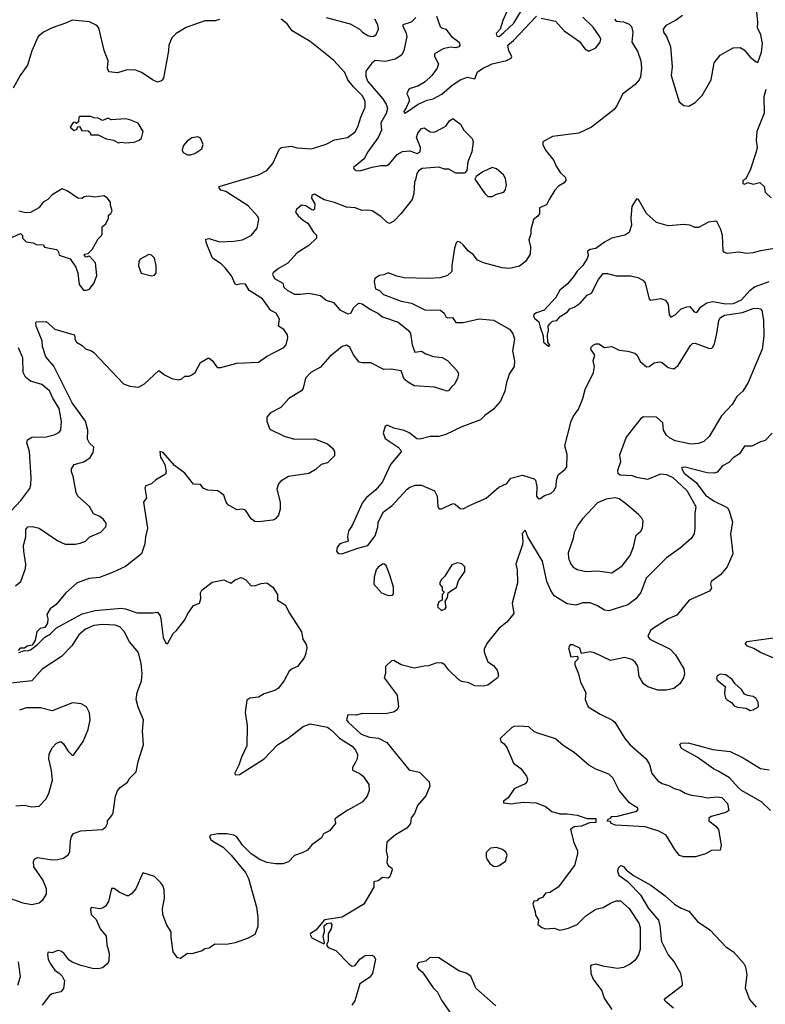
# Model space of a CAD drawing. Extents: x 1468344 to 1613994, y 525695 to 643861.
# Tile 139 of 256: x 1539421 to 1544589, y 548031 to 554861. Entities that reach past the tile are written whole.
import ezdxf

# ---------------------------------------------------------------- set-up
doc = ezdxf.new("R2010")
doc.units = 0

msp = doc.modelspace()

# ---------------------------------------------------------------- linework, layer by layer
at = {"layer": '0CON10XD'}
for points in [[(1544015, 554890.8), (1543965.4, 554854.6), (1543898.8, 554821.2), (1543881.9, 554795), (1543884.3, 554775), (1543903.6, 554745), (1543930.6, 554675), (1543942.5, 554535), (1543935.7, 554475), (1543991.3, 554291.3), (1544025, 554266.2), (1544059.3, 554260.7), (1544103, 554287), (1544152, 554335), (1544212.5, 554445), (1544235, 554562), (1544275.5, 554614.5), (1544365, 554666.4), (1544415, 554667.8), (1544442.8, 554652.8), (1544485, 554601.4), (1544525, 554568.8), (1544537.5, 554565), (1544562.9, 554635), (1544569.6, 554695), (1544558.7, 554755), (1544535.4, 554805.4), (1544538, 554845), (1544514.8, 555085.2)], [(1542832.2, 554997.8), (1542770.5, 554855), (1542751.2, 554795), (1542723.8, 554765), (1542727, 554747), (1542744.2, 554744.2), (1542776.9, 554773.1), (1542845, 554836.6), (1542919.4, 554960.6)], [(1540806.8, 554863.2), (1540775, 554853.6), (1540705, 554852.1), (1540574.1, 554805.9), (1540506, 554765), (1540475.5, 554734.5), (1540454.2, 554685), (1540452.5, 554645), (1540416.7, 554455), (1540403.2, 554436.8), (1540375, 554428.6), (1540345, 554441.5), (1540264.6, 554494.6), (1540225, 554510.6), (1540165, 554513.5), (1540097.8, 554492.2), (1540038.9, 554498.9), (1540028.8, 554525), (1540034.3, 554575), (1540006.6, 554646.6), (1539968.8, 554805), (1539955, 554820), (1539905, 554846.9), (1539785, 554858.8), (1539745, 554838.8), (1539645, 554804), (1539585, 554774.2), (1539550, 554745), (1539504.2, 554645), (1539474.4, 554545.6), (1539425, 554473.3), (1539375, 554386.7)], [(1539392.5, 550935), (1539428.8, 550965), (1539461.9, 551055), (1539464.4, 551085), (1539448.9, 551175), (1539448.1, 551215), (1539463.1, 551275), (1539462.5, 551325), (1539477.3, 551342.7), (1539506.8, 551346.8), (1539556.7, 551335), (1539685.6, 551245.6), (1539735, 551222), (1539805, 551222), (1539840.7, 551230.7), (1539877.5, 551245), (1539907.5, 551275), (1539982.5, 551307.5), (1540017.3, 551342.7), (1540021.2, 551355), (1540019.5, 551369.5), (1540002, 551395), (1539975.3, 551415.3), (1539933.1, 551433.1), (1539904.7, 551484.7), (1539823.6, 551555), (1539811.9, 551581.9), (1539792.3, 551695), (1539780.5, 551725), (1539780.8, 551745), (1539797.5, 551775), (1539865, 551793.8), (1539908.8, 551825), (1539930.5, 551859.5), (1539933.8, 551895), (1539905, 551923.8), (1539891.1, 551951.1), (1539893.4, 552015), (1539876.2, 552076.2), (1539784.5, 552204.5), (1539658.7, 552458.7), (1539602.2, 552522.2), (1539580, 552595), (1539575.9, 552634.1), (1539534.3, 552735), (1539532.3, 552757.7), (1539535, 552766), (1539605, 552766.7), (1539663.6, 552713.6), (1539797.5, 552675), (1539803.3, 552665), (1539802.5, 552645), (1539814, 552625), (1539855, 552600.6), (1539878, 552578), (1539917.5, 552565), (1539935, 552552.5), (1540140, 552335), (1540185, 552320), (1540245, 552312.5), (1540285, 552336.2), (1540385, 552428.8), (1540425, 552398.8), (1540475, 552373.3), (1540525, 552363.8), (1540545, 552370), (1540565, 552387.5), (1540595, 552388.8), (1540615, 552398.8), (1540636.2, 552415), (1540675, 552483.3), (1540725, 552512.5), (1540735, 552513.3), (1540755, 552496.2), (1540785, 552456.2), (1540795, 552449.2), (1540815, 552448.1), (1540925, 552479.2), (1541075, 552485.7), (1541131.2, 552525), (1541251.7, 552588.3), (1541268, 552605), (1541278.8, 552655), (1541276.7, 552675), (1541252.3, 552712.3), (1541214, 552735), (1541220.8, 552785), (1541199.2, 552825), (1541161.4, 552845), (1541105, 552924), (1541012.4, 552982.4), (1540985.5, 553025.5), (1540955, 553030), (1540925, 553022.5), (1540915, 553027.5), (1540889.1, 553085), (1540845, 553139.5), (1540817.3, 553167.3), (1540758, 553208), (1540712.7, 553315), (1540711.3, 553338.7), (1540735, 553343.3), (1540805, 553321.2), (1540905.4, 553324.6), (1540966.3, 553333.7), (1541024.2, 553365), (1541068, 553415), (1541079.4, 553475), (1541071.4, 553495), (1541005, 553570.4), (1540848.8, 553668.8), (1540815, 553678.9), (1540802.5, 553695), (1540804, 553705), (1541075, 553785.7), (1541134.4, 553815.6), (1541175.7, 553864.3), (1541222.5, 553965), (1541235, 553975.6), (1541303.4, 553983.4), (1541345, 553972), (1541442.5, 553965), (1541545, 553997.8), (1541602.5, 554027.5), (1541693.8, 554045), (1541745, 554084.2), (1541765, 554118.8), (1541784.6, 554185.4), (1541816.2, 554255), (1541815.5, 554295), (1541795, 554334.2), (1541733.5, 554395), (1541695.5, 554445), (1541674.4, 554495), (1541595, 554580.5), (1541435, 554708.8), (1541308.6, 554785), (1541275, 554832.5), (1541233.3, 554865)], [(1542165.7, 554875.7), (1542135.3, 554844.7), (1542076.9, 554825), (1542075.5, 554815), (1542097.3, 554775), (1542104.5, 554745), (1542084.5, 554645.5), (1542067.5, 554615), (1542023.1, 554586.9), (1541955, 554570.3), (1541885, 554577.9), (1541860.6, 554559.4), (1541819.5, 554505), (1541819.3, 554469.3), (1541832.7, 554435), (1541935.3, 554315), (1541961.2, 554275), (1541970.4, 554245), (1541960.6, 554209.4), (1541923.3, 554145), (1541928.7, 554095), (1541906.1, 554045), (1541834.7, 553945), (1541808.2, 553895), (1541735.7, 553835), (1541738.6, 553825), (1541754, 553815), (1541778, 553812), (1541865, 553838.9), (1541925, 553850.8), (1541965, 553850), (1541985, 553861.2), (1542038, 553925), (1542075, 553946.9), (1542125, 553950.6), (1542175, 553934), (1542196.4, 553943.6), (1542200, 553975), (1542171.9, 554045), (1542180.6, 554075), (1542205, 554105.7), (1542225, 554110.8), (1542265, 554084), (1542295, 554081.4), (1542375, 554123.3), (1542400.5, 554159.5), (1542423.6, 554176.4), (1542475.9, 554135.9), (1542499.2, 554095), (1542557.8, 554037.8), (1542564.2, 554015), (1542555.7, 553945), (1542526.1, 553876.1), (1542520, 553815), (1542505, 553797.5), (1542445, 553796.7), (1542395, 553823.8), (1542365, 553824), (1542325, 553838.8), (1542210.7, 553829.3), (1542185, 553812.5), (1542173.3, 553795), (1542165, 553750), (1542156.7, 553735), (1542152.5, 553655), (1542142, 553615), (1542063.8, 553515), (1542015, 553463.3), (1541985, 553446.7), (1541966.1, 553456.1), (1541925, 553496.7), (1541865, 553534.2), (1541835, 553540.8), (1541795, 553537.5), (1541746.8, 553556.8), (1541685, 553561.4), (1541603.1, 553593.1), (1541530.6, 553610.6), (1541465, 553651.2), (1541446.7, 553645), (1541442.7, 553622.7), (1541466.4, 553585), (1541464.2, 553545.8), (1541455, 553540), (1541445, 553542.9), (1541405, 553569.2), (1541375, 553574), (1541340, 553545), (1541333.3, 553525), (1541350.3, 553500.3), (1541387.3, 553467.3), (1541419.1, 553449.1), (1541456.9, 553386.9), (1541477, 553367), (1541478, 553345), (1541424, 553295), (1541344.4, 553245), (1541278.6, 553171.4), (1541214.5, 553135.5), (1541177.5, 553105), (1541173.8, 553095), (1541186.1, 553066.1), (1541244.3, 553034.3), (1541252.7, 553005), (1541274.9, 552984.9), (1541325, 552957.8), (1541363.8, 552956.2), (1541425.3, 552965.3), (1541505, 552948.1), (1541544.5, 552914.5), (1541595, 552899.4), (1541639.5, 552849.5), (1541695, 552821.4), (1541715, 552826), (1541737.5, 552865), (1541765, 552890), (1541775, 552894.2), (1541795, 552889.4), (1541851.4, 552851.4), (1541904, 552825), (1541935, 552800), (1542045, 552762.5), (1542115.4, 552705.4), (1542129.2, 552685), (1542140.6, 552605), (1542160, 552555), (1542205, 552562.9), (1542235, 552544), (1542290, 552525), (1542348.8, 552518.8), (1542385, 552496.2), (1542453.8, 552425), (1542461.2, 552405), (1542456.2, 552375), (1542436.2, 552335), (1542413.3, 552315), (1542393.6, 552286.4), (1542383.9, 552283.9), (1542295, 552312), (1542155, 552322), (1542116.7, 552345), (1542085, 552366.7), (1542065, 552426), (1541995, 552438), (1541945, 552434), (1541855, 552480.8), (1541795, 552480), (1541775, 552486.2), (1541735, 552536.2), (1541708.9, 552588.9), (1541685, 552604), (1541655, 552594), (1541570, 552525), (1541505, 552450.8), (1541438.8, 552415), (1541402, 552375), (1541386, 552305), (1541375, 552286.2), (1541287, 552233), (1541229.8, 552170.2), (1541160, 552135), (1541135, 552103.3), (1541133.5, 552075), (1541155, 552021.9), (1541255, 551971.2), (1541325, 551951.2), (1541465, 551953.8), (1541555, 551920), (1541589.5, 551889.5), (1541603.3, 551865), (1541602.5, 551835), (1541553.6, 551786.4), (1541510, 551775), (1541475.8, 551744.2), (1541425, 551713.3), (1541285, 551692), (1541230.5, 551659.5), (1541215, 551642.5), (1541204.2, 551605), (1541225.5, 551515.5), (1541225.6, 551465.6), (1541214.3, 551425), (1541195, 551400), (1541175, 551390), (1541075, 551377.5), (1541051.4, 551381.4), (1541025, 551400), (1540985, 551460), (1540965, 551466), (1540925, 551462), (1540866.7, 551495), (1540852, 551515), (1540835, 551562.5), (1540795, 551593.8), (1540725, 551596.7), (1540692, 551612), (1540675, 551636), (1540625, 551640), (1540565, 551716.7), (1540495, 551769.2), (1540415, 551860), (1540393.3, 551866.7), (1540398, 551825), (1540405, 551813.3), (1540426.9, 551775), (1540436.2, 551725), (1540430.7, 551709.3), (1540365, 551670), (1540335, 551642.5), (1540295, 551627.5), (1540287.5, 551615), (1540298.8, 551545), (1540280, 551515), (1540306.7, 551335), (1540292.5, 551275), (1540289.1, 551225), (1540264.3, 551155), (1540155, 551068.8), (1540064.5, 551025.5), (1539975, 550992.9), (1539902.5, 550985), (1539820, 550955), (1539741.2, 550885), (1539673.8, 550805), (1539631.2, 550775), (1539608.8, 550735), (1539616, 550705), (1539613.8, 550675), (1539596.2, 550645), (1539561.9, 550638.1), (1539540, 550615), (1539527.3, 550557.3)], [(1541545, 554876.2), (1541711.6, 554831.6), (1541776.1, 554796.1), (1541796.2, 554775), (1541835, 554751.1), (1541855, 554744.4), (1541875, 554746.2), (1541892, 554758), (1541907.5, 554795), (1541902.9, 554825), (1541881.4, 554865)], [(1543543.8, 554865), (1543555, 554851.2), (1543605.8, 554845.8), (1543645, 554829.2), (1543661.9, 554815), (1543671.1, 554775), (1543664.3, 554704.3), (1543703.8, 554643.8), (1543726, 554576), (1543730.8, 554525), (1543723.1, 554465), (1543715.3, 554444.7), (1543687.4, 554412.6), (1543598, 554345), (1543561.9, 554268.1), (1543540.9, 554239.1), (1543384.4, 554115.6), (1543295.4, 554074.6), (1543115, 554051.2), (1543046.7, 554015), (1543046.2, 553995), (1543066, 553955), (1543122, 553885), (1543139.2, 553845), (1543169.2, 553799.2), (1543205, 553766.7), (1543205.8, 553745), (1543195, 553730), (1543155, 553706.2), (1543130.9, 553679.1), (1543090, 553615), (1543073.2, 553576.8), (1543024.4, 553555.6), (1543024, 553515), (1543012.7, 553497.3), (1542982.5, 553475), (1542964.2, 553405), (1542964, 553375), (1542950.8, 553335), (1542960.8, 553285), (1542958, 553235), (1542926.4, 553183.6), (1542885, 553151.4), (1542815, 553136), (1542765, 553140), (1542635, 553174), (1542595, 553193.8), (1542563.2, 553233.2), (1542531.2, 553255), (1542495, 553300), (1542475, 553317.5), (1542455, 553322.5), (1542446.4, 553313.6), (1542433.9, 553276.1), (1542416.1, 553156.1), (1542416, 553115), (1542385, 553086.2), (1542335, 553071.4), (1542255, 553065.6), (1542085, 553070), (1542035, 553081.4), (1541975, 553106.2), (1541945, 553091.2), (1541914.1, 553085.9), (1541883.3, 553065), (1541878.8, 553045), (1541884.1, 553004.1), (1541886.7, 552995), (1541915, 552982.5), (1541942.9, 552955), (1542065, 552909.4), (1542135.6, 552895.6), (1542229.1, 552849.1), (1542336.9, 552846.9), (1542361.9, 552825), (1542377.1, 552797.1), (1542385, 552792), (1542420, 552795), (1542445, 552761.2), (1542495, 552760), (1542605, 552787.2), (1542705, 552776.8), (1542815, 552715.3), (1542838.9, 552685), (1542850.4, 552645), (1542835.5, 552565), (1542850.4, 552495), (1542848.5, 552455), (1542815, 552406), (1542794.5, 552345), (1542783.5, 552285), (1542754.2, 552215), (1542705, 552159.2), (1542643.8, 552115), (1542613.8, 552085), (1542485, 552036.7), (1542375, 551984.4), (1542325, 551970.9), (1542265, 551969.2), (1542195, 551950.5), (1542173.1, 551953.1), (1542125, 551992.5), (1542085, 552010.8), (1542015, 552028.6), (1541975, 552045.8), (1541965, 552047.1), (1541955, 552038.8), (1541939.2, 551995), (1541954.4, 551955), (1542045.3, 551895.3), (1542063.5, 551875), (1542065.3, 551864.7), (1541992.1, 551775), (1541936.5, 551655), (1541889.4, 551600.6), (1541822.9, 551545), (1541795, 551508), (1541722.7, 551347.3), (1541698.8, 551315), (1541692.5, 551275), (1541697.5, 551245), (1541638.8, 551225), (1541620.8, 551199.2), (1541617.5, 551175), (1541627.9, 551157.9), (1541654.5, 551155.5), (1541765, 551196.2), (1541835, 551214.3), (1541885, 551280), (1541902.2, 551342.2), (1541905.9, 551375), (1541943, 551447), (1542000.4, 551489.6), (1542105.7, 551604.3), (1542125, 551618.8), (1542165, 551632), (1542205, 551632.5), (1542295, 551592), (1542314.4, 551555), (1542318, 551485), (1542328.8, 551468.8), (1542345, 551468.6), (1542425, 551504.4), (1542439.8, 551499.8), (1542475, 551470.6), (1542495, 551467.5), (1542537.5, 551492.5), (1542655, 551541.4), (1542742.4, 551617.6), (1542796.5, 551643.5), (1542825, 551681.2), (1542905, 551700.8), (1542985.9, 551675.9), (1542996.1, 551666.1), (1543006.1, 551623.9), (1543002.5, 551555), (1543015, 551540), (1543025, 551537.5), (1543059.3, 551560.7), (1543102.5, 551575), (1543125.6, 551594.4), (1543140, 551625), (1543141.9, 551665), (1543153.9, 551703.9), (1543199.7, 551740.3), (1543212.3, 551757.7), (1543215.6, 551845), (1543200, 551905), (1543244.3, 552075.7), (1543258.8, 552111.2), (1543295, 552160), (1543325, 552232.5), (1543340.8, 552295), (1543397, 552413), (1543406, 552455), (1543396.7, 552495), (1543406.7, 552535), (1543380, 552575), (1543381.2, 552588.8), (1543395, 552602.5), (1543415, 552612.5), (1543435, 552612.5), (1543475, 552586.7), (1543525, 552593.3), (1543575, 552568.8), (1543635, 552561.4), (1543685, 552547.1), (1543701.2, 552535), (1543720.5, 552490.5), (1543765, 552454.2), (1543785, 552456), (1543817.9, 552482.1), (1543857.5, 552487.5), (1543872.9, 552482.9), (1543915, 552447.5), (1543955, 552439.2), (1543985, 552462), (1544069.7, 552600.3), (1544085, 552614), (1544102.7, 552617.3), (1544195, 552582.1), (1544215, 552580), (1544223.8, 552586.2), (1544236.3, 552613.7), (1544252.5, 552685), (1544266.4, 552775), (1544277.8, 552795), (1544305, 552810.7), (1544430, 552830), (1544505, 552857.3), (1544535, 552860), (1544555.6, 552855.6), (1544563.8, 552845), (1544576.3, 552776.3), (1544577.5, 552665), (1544566.4, 552576.4), (1544470.8, 552345), (1544434.2, 552285), (1544392.2, 552247.8), (1544358.5, 552191.5), (1544285, 552112.9), (1544200.6, 551969.4), (1544163.8, 551936.2), (1544125, 551920.6), (1544075, 551917.8), (1543965, 551940.4), (1543925, 551960.5), (1543905, 551978.6), (1543883.5, 552015), (1543878, 552065), (1543835, 552103.3), (1543743.6, 552106.4), (1543725, 552093.8), (1543624.7, 551965.3), (1543578.8, 551841.2), (1543584.3, 551795), (1543564.3, 551735), (1543567.5, 551715), (1543583.7, 551703.7), (1543665, 551698.5), (1543695, 551687.5), (1543775, 551674.3), (1543865, 551711.1), (1543905, 551706), (1543948.8, 551685), (1544045.3, 551595), (1544108.1, 551485), (1544100, 551435), (1544100.8, 551335), (1544096, 551295), (1544075, 551263.3), (1544001.7, 551198.3), (1543905, 551128.8), (1543762.9, 550987.1), (1543725, 550888.8), (1543691.4, 550845), (1543635, 550801.5), (1543505, 550760.8), (1543475, 550764.3), (1543426, 550796), (1543375, 550816.7), (1543325, 550815.6), (1543275, 550800.8), (1543215, 550809.5), (1543125, 550864.3), (1543101.7, 550901.7), (1543074.4, 550965), (1543044, 551105), (1542942.5, 551275), (1542928.3, 551311.7), (1542925, 551320), (1542903.6, 551296.4), (1542908.8, 551245), (1542905, 551220), (1542860, 551085), (1542868.6, 551045), (1542870.8, 550955), (1542834, 550814), (1542847, 550743), (1542797.6, 550682.4), (1542745, 550640), (1542692.7, 550577.3), (1542658.8, 550535), (1542641.2, 550495), (1542641.2, 550475), (1542665, 550407.5), (1542705, 550382.5), (1542729.5, 550349.5), (1542738.8, 550315), (1542732.5, 550295), (1542665, 550244.2), (1542632.3, 550237.7), (1542575, 550240), (1542535, 550260.8), (1542485, 550270), (1542465, 550282.5), (1542395, 550350), (1542367, 550387), (1542345, 550400), (1542305, 550398.8), (1542255, 550378.8), (1542225, 550378), (1542155, 550362.5), (1542065, 550387.1), (1542015, 550416.7), (1541997, 550413), (1541956.7, 550375), (1541956.2, 550325), (1541947.5, 550295), (1542038, 550175), (1542046.7, 550095), (1542037.5, 550075), (1542011.7, 550058.3), (1541955, 550046), (1541795, 550049.2), (1541753.6, 550036.4), (1541695, 550040), (1541686.9, 550005), (1541697.3, 549987.3), (1541788, 549905), (1541845, 549884.4), (1541907.2, 549877.2), (1541965, 549848), (1542115, 549663.3), (1542125.9, 549655.9), (1542191.2, 549641.2), (1542260, 549575), (1542263.3, 549545), (1542235, 549477.5), (1542178.8, 549411.2), (1542158, 549355), (1542134, 549325), (1542128.8, 549285)], [(1542309.5, 554885), (1542335, 554814), (1542344.6, 554804.6), (1542374.5, 554794.5), (1542414.4, 554744.4), (1542466.2, 554705), (1542472.5, 554685), (1542465, 554673.3), (1542445, 554666.7), (1542405, 554670), (1542355, 554658.6), (1542295.8, 554625), (1542296.9, 554605), (1542323.1, 554555), (1542315.5, 554525), (1542278.5, 554475), (1542230.5, 554429.5), (1542180.9, 554399.1), (1542127, 554383), (1542115.7, 554374.3), (1542103.6, 554346.4), (1542118.5, 554318.5), (1542121.1, 554295), (1542099.6, 554250.4), (1542084, 554225), (1542086, 554216), (1542095, 554214.3), (1542183.8, 554276.2), (1542245, 554303.3), (1542287.9, 554312.1), (1542346.1, 554343.9), (1542415.5, 554405), (1542475, 554442.9), (1542525, 554463.3), (1542575, 554451.2), (1542595, 554500.4), (1542632.5, 554525), (1542695.3, 554555.3), (1542795, 554578.2), (1542827.1, 554595), (1542831.8, 554605), (1542811.2, 554645), (1542804.7, 554685), (1542843.3, 554716.7), (1543003.3, 554885)], [(1543035, 554870.8), (1543135, 554851.8), (1543194.3, 554784.3), (1543300.2, 554710.2), (1543339.1, 554659.1), (1543365, 554643.8), (1543414, 554665), (1543443.1, 554705), (1543448.1, 554725), (1543442.1, 554742.1), (1543395, 554810), (1543325, 554878.8)], [(1544592, 554378), (1544578.6, 554325), (1544582.1, 554212.1), (1544530.6, 554085), (1544525.6, 554025), (1544532.9, 553975), (1544524.5, 553945.5), (1544486.6, 553823.4), (1544453.8, 553756.2), (1544433.8, 553745), (1544433.8, 553725), (1544445, 553720), (1544467.5, 553732.5), (1544505, 553719.2), (1544551.7, 553731.7), (1544580, 553705), (1544587.5, 553665), (1544630, 553625)], [(1540155, 554007.5), (1540215, 554012.5), (1540250, 554025), (1540265, 554040), (1540277.5, 554085), (1540243, 554143), (1540185, 554166.7), (1540155, 554172.5), (1540055, 554167.5), (1540035, 554177.5), (1539995, 554162.5), (1539965, 554177.5), (1539935, 554180), (1539915, 554190), (1539835, 554190), (1539830, 554185), (1539828.3, 554151.7), (1539815, 554140), (1539805, 554150), (1539791.7, 554148.3), (1539770, 554115), (1539797.5, 554092.5), (1539818.3, 554101.7), (1539821.7, 554118.3), (1539835, 554120), (1539851.7, 554091.7), (1539895, 554090), (1539908.3, 554078.3), (1539913, 554063), (1539965, 554062.5), (1540020, 554035), (1540070, 554025), (1540105, 554007.5), (1540125, 554012.5), (1540155, 554007.5)], [(1540605, 553923.3), (1540635, 553933.3), (1540682.5, 553965), (1540692.5, 553995), (1540675, 554040), (1540655, 554047.5), (1540615, 554042.5), (1540580.7, 554019.3), (1540553.9, 553986.1), (1540547.5, 553955), (1540555, 553940), (1540585, 553923.3), (1540605, 553923.3)], [(1542695, 553633.8), (1542725, 553650), (1542776.7, 553665), (1542787.7, 553682.3), (1542795.7, 553715), (1542788.8, 553758.8), (1542773.8, 553785), (1542726.3, 553826.3), (1542695, 553836.7), (1542630, 553805), (1542585, 553772.5), (1542576.7, 553755), (1542645, 553656.2), (1542665.8, 553635.8), (1542695, 553633.8)], [(1539345, 553340), (1539427, 553377), (1539440, 553365), (1539440, 553345), (1539465, 553320), (1539515, 553312.5), (1539535, 553302.5), (1539585, 553300), (1539593.3, 553283.3), (1539675, 553266), (1539687.5, 553255), (1539695, 553227.5), (1539771.7, 553201.7), (1539810, 553145), (1539823, 553103), (1539834.2, 553025), (1539863.3, 552985), (1539885, 552984.3), (1539905, 552993.1), (1539937.5, 553035), (1539956.1, 553086.1), (1539947.5, 553175), (1539905, 553220), (1539880, 553215), (1539870, 553225), (1539870, 553235), (1539895, 553240), (1539923, 553267), (1539965, 553340), (1539987.5, 553365), (1539992.5, 553375), (1539992.5, 553425), (1540017.5, 553445), (1540037.5, 553485), (1540037.5, 553505), (1540053, 553517), (1540062.5, 553535), (1540050, 553575), (1540050, 553595), (1540026.4, 553626.4), (1540005, 553640), (1539945, 553630), (1539895, 553637.5), (1539868.3, 553631.7), (1539855, 553620), (1539825, 553623.3), (1539750, 553675), (1539715, 553687.5), (1539645, 553646.2), (1539615.5, 553614.5), (1539584.2, 553595), (1539552.9, 553557.1), (1539495, 553524.2), (1539462.1, 553522.1), (1539415, 553532)], [(1544695, 553281.8), (1544555, 553258.2), (1544505, 553242.9), (1544460.3, 553240.3), (1544405, 553248.6), (1544325, 553238.8), (1544305, 553246.7), (1544297.7, 553257.7), (1544291.2, 553365), (1544280, 553405), (1544255, 553457.5), (1544245, 553462.5), (1544195, 553457.5), (1544125, 553420), (1544100.7, 553420.7), (1544066.4, 553436.4), (1544025, 553441.2), (1543945, 553434), (1543915, 553431.2), (1543834.2, 553454.2), (1543765, 553516.2), (1543710, 553615), (1543695, 553618.8), (1543664.2, 553565), (1543657.9, 553485), (1543662.5, 553435), (1543644.2, 553385), (1543615, 553367.5), (1543525, 553345.6), (1543475, 553319.1), (1543415, 553274.5), (1543375, 553266.2), (1543356, 553255), (1543360, 553225), (1543353.1, 553205), (1543323.6, 553155), (1543284, 553116), (1543258.2, 553075), (1543215, 553026.9), (1543165.4, 552984.6), (1543138, 552935), (1543055, 552846), (1543002.1, 552827.9), (1542984.4, 552815.6), (1542982, 552805), (1542989.7, 552789.7), (1543020, 552765), (1543027.3, 552727.3), (1543049.1, 552669.1), (1543050.8, 552625), (1543085, 552596), (1543095, 552602.5), (1543081.9, 552625), (1543079.4, 552675), (1543087.1, 552705), (1543084.2, 552735), (1543095, 552752.5), (1543115, 552770), (1543145, 552773.8), (1543168.1, 552801.9), (1543216.7, 552835), (1543233.6, 552856.4), (1543265, 552867.5), (1543306.2, 552895), (1543355, 552950), (1543385, 552964), (1543431.9, 553058.1), (1543465, 553100), (1543495, 553100.9), (1543555, 553083.3), (1543655, 553083.8), (1543705, 553073.3), (1543740, 553055), (1543756.9, 553035), (1543785, 552922.5), (1543795, 552916.2), (1543865, 552927.5), (1543896.4, 552916.4), (1543916, 552886), (1543922.5, 552815), (1543935, 552798.8), (1543965, 552814), (1544005, 552855.7), (1544045, 552869.2), (1544065, 552870.8), (1544095, 552834.3), (1544115, 552829.4), (1544141.7, 552868.3), (1544183.5, 552896.5), (1544225, 552905.3), (1544315, 552889.7), (1544367.9, 552892.1), (1544422.8, 552917.2), (1544483.8, 552985), (1544515, 553007.3), (1544615.9, 553044.1)], [(1540335, 553083.3), (1540355, 553090), (1540367.5, 553105), (1540366.2, 553155), (1540355, 553207.5), (1540335, 553226.7), (1540315, 553232.5), (1540255, 553200), (1540246.7, 553185), (1540243.9, 553153.9), (1540264, 553104), (1540335, 553083.3)], [(1539361.9, 551455), (1539428.6, 551525), (1539491.7, 551608.3), (1539499.2, 551635), (1539500, 551685), (1539489.6, 551865), (1539470, 551925), (1539475, 551947.5), (1539505, 551965.6), (1539605, 551967.9), (1539658.9, 551981.1), (1539692.6, 551997.4), (1539707, 552013), (1539710.4, 552075), (1539695, 552164), (1539651.5, 552235), (1539627.4, 552287.4), (1539575, 552331.1), (1539495, 552354.1), (1539461.6, 552381.6), (1539444.1, 552415), (1539442.3, 552515), (1539412.4, 552585)], [(1544636.4, 551993.6), (1544587, 551943), (1544555, 551934), (1544495, 551902), (1544445, 551902), (1544409.8, 551850.2), (1544365, 551822.5), (1544335, 551789.2), (1544293, 551767), (1544255, 551721.9), (1544235, 551715.6), (1544185, 551717.5), (1544033.2, 551756.8), (1544011.2, 551755), (1544009.4, 551745), (1544026.8, 551715), (1544110, 551650), (1544175, 551564.1), (1544235, 551521.9), (1544310.8, 551485), (1544325.7, 551475), (1544338.9, 551455), (1544362.2, 551375), (1544348, 551295), (1544363.3, 551155), (1544324.2, 551065.8), (1544279.1, 551010.9), (1544213.8, 550965), (1544210, 550945), (1544217, 550917), (1544203, 550897), (1544061.2, 550835), (1543975, 550731.2), (1543915, 550704.4), (1543806.7, 550635), (1543793.8, 550625), (1543774.1, 550585.9), (1543787.5, 550565), (1543928.8, 550495), (1543966, 550455), (1544025, 550357.5), (1544028.8, 550325), (1544021.2, 550295), (1543996.2, 550255), (1543955, 550222), (1543905, 550210), (1543845, 550211.2), (1543774.1, 550234.1), (1543745, 550253.3), (1543713.8, 550305), (1543705, 550377.5), (1543686.7, 550405), (1543663.9, 550423.9), (1543615, 550436.7), (1543515, 550416.2), (1543405, 550469.2), (1543375.6, 550475.6), (1543315.8, 550465.8), (1543302.7, 550502.7), (1543255, 550524.2), (1543236, 550524), (1543224.2, 550505), (1543241.2, 550441.2), (1543285, 550447.1), (1543290.5, 550440.5), (1543288.8, 550425), (1543269.2, 550405), (1543268.6, 550385), (1543293.9, 550323.9), (1543308.5, 550265), (1543344, 550195), (1543340, 550145), (1543361.2, 550095), (1543443.2, 550043.2), (1543525, 550005.7), (1543545, 549989.2), (1543615.5, 549875.5), (1543651.7, 549831.7), (1543764, 549735), (1543786, 549695), (1543802.1, 549632.1), (1543845, 549581.2), (1543875, 549562), (1543925.8, 549545.8), (1543957.9, 549527.9), (1543997.9, 549517.9), (1544032.5, 549495), (1544075, 549481.4), (1544147, 549473), (1544185, 549464.4), (1544255, 549470.6), (1544286.7, 549465), (1544327.1, 549425), (1544335.8, 549375), (1544315, 549361.2), (1544212.5, 549335), (1544197, 549323), (1544197.5, 549305), (1544247.1, 549267.1), (1544263.5, 549243.5), (1544283.1, 549135), (1544275, 549100), (1544215, 549098.6), (1544175, 549074.3), (1544105, 549054.2), (1544024.3, 549054.3), (1543994.4, 549064.4), (1543961.2, 549105), (1543902.5, 549205), (1543851.7, 549231.7), (1543755, 549262.2), (1543550, 549275), (1543520, 549285), (1543515, 549300), (1543491.7, 549301.7), (1543500, 549315), (1543520, 549325), (1543520, 549335), (1543565, 549336.2), (1543698.7, 549371.3), (1543706.7, 549385), (1543703.3, 549395), (1543675, 549411.2), (1543648.3, 549428.3), (1543576.7, 549515), (1543532.3, 549602.3), (1543505, 549628.8), (1543415, 549662), (1543365, 549690), (1543265, 549778.8), (1543187, 549827), (1543135, 549873.8), (1543004.2, 549914.2), (1542984.2, 549924.2), (1542950, 549955), (1542885, 549960), (1542845, 549957.5), (1542830.3, 549949.7), (1542750, 549875), (1542756, 549855), (1542779.1, 549839.1), (1542799.1, 549809.1), (1542844.5, 549704.5), (1542895, 549668), (1542934, 549615), (1542940, 549595), (1542936.2, 549575), (1542925, 549561.2), (1542847.5, 549525), (1542807.5, 549462.5), (1542775, 549440), (1542775, 549430), (1542835, 549422.5), (1542856.1, 549426.1), (1542915, 549434.4), (1542999.7, 549429.7), (1543064.4, 549404.4), (1543109.6, 549369.6), (1543163.6, 549353.6), (1543215, 549353.6), (1543285, 549344), (1543355, 549320), (1543415, 549320), (1543415, 549292.5), (1543370.7, 549289.3), (1543315, 549267.5), (1543265, 549262.2), (1543238, 549245), (1543262.7, 549152.7), (1543286, 549095), (1543288, 549075), (1543267.5, 548995), (1543153.3, 548845), (1543095, 548806.2), (1543065, 548802.5), (1543045, 548773.3), (1543017.5, 548762.5), (1543005, 548750), (1542985, 548747.5), (1542977.5, 548725), (1542993.3, 548675), (1542995, 548650), (1543017, 548617), (1543013.3, 548585), (1543040, 548565), (1543065, 548556), (1543125, 548558.8), (1543165, 548546.7), (1543225, 548560), (1543285, 548584.4), (1543344.3, 548645)], [(1543525, 551024.3), (1543597.3, 551072.7), (1543652.3, 551145), (1543676, 551205), (1543694.5, 551285.5), (1543726.9, 551313.1), (1543737.5, 551335), (1543741.2, 551385), (1543734.2, 551404.2), (1543710, 551430), (1543620.8, 551505), (1543575, 551537.8), (1543545, 551545.5), (1543485.4, 551534.6), (1543425, 551508.9), (1543321.2, 551398.8), (1543290, 551355), (1543264.4, 551305), (1543254.5, 551255), (1543223.2, 551163.2), (1543225.6, 551125), (1543238.7, 551088.7), (1543255.6, 551065.6), (1543285, 551047.5), (1543344.5, 551034.5), (1543427.6, 551037.6), (1543525, 551024.3)], [(1541975, 550867.5), (1542005, 550870), (1542011.7, 550878.3), (1542012.5, 550925), (1541987, 551007), (1541960, 551075), (1541945.8, 551085.8), (1541935, 551083.8), (1541905, 551064), (1541891.4, 551045), (1541878.8, 550995), (1541876, 550945), (1541927.5, 550885), (1541975, 550867.5)], [(1542345, 550763.3), (1542370, 550775), (1542377.5, 550785), (1542370, 550825), (1542387, 550853), (1542390, 550885), (1542447.5, 550925), (1542461.7, 550968.3), (1542505.8, 551034.2), (1542506.7, 551065), (1542485, 551086.2), (1542455, 551093.3), (1542415, 551080), (1542368.3, 551001.7), (1542342.5, 550975), (1542332.5, 550955), (1542332.5, 550942.5), (1542350, 550925), (1542350, 550905), (1542360, 550895), (1542360, 550885), (1542350, 550875), (1542350, 550835), (1542327, 550823), (1542317.5, 550795), (1542320, 550785), (1542345, 550763.3)], [(1539415, 550470.8), (1539453.6, 550486.4), (1539475, 550483.6), (1539495, 550490), (1539545, 550528.1), (1539595, 550577.8), (1539635, 550600.8), (1539676.6, 550643.4), (1539855, 550740.9), (1539945, 550763.9), (1540125, 550778.8), (1540155, 550774.3), (1540235, 550747.1), (1540343.1, 550746.9), (1540375, 550752.5), (1540394, 550725), (1540399.4, 550705), (1540415.7, 550575), (1540435, 550537.5), (1540445, 550532.5), (1540485, 550603.3), (1540508.8, 550625), (1540565, 550698.8), (1540585, 550737.5), (1540625, 550797.5), (1540666.2, 550815), (1540676.5, 550843.5), (1540674.4, 550885), (1540682.5, 550905), (1540755, 550960), (1540835, 550975.8), (1540885, 550952.5), (1540915, 550975.5), (1540955, 550992.5), (1540988.8, 550975), (1541025, 550934.3), (1541055, 550935.7), (1541095, 550950.5), (1541134.3, 550954.3), (1541175, 550925.8), (1541208.6, 550875), (1541208.1, 550835), (1541261.3, 550801.3), (1541290, 550745), (1541374, 550615), (1541382.5, 550565), (1541406.8, 550526.8), (1541410, 550505), (1541402.3, 550457.7), (1541392, 550435), (1541346, 550375), (1541310.6, 550359.4), (1541288.7, 550341.3), (1541253.2, 550276.8), (1541214.3, 550225), (1541195, 550209.4), (1541116.1, 550186.1), (1541075, 550162.5), (1541015, 550153.8), (1540995, 550140), (1540984, 550055), (1540997.5, 549965), (1540995.8, 549825), (1540958.6, 549745), (1540940.6, 549689.4), (1540911.2, 549635), (1540913.8, 549623.8), (1540945, 549626.2), (1541115, 549734), (1541208.1, 549831.9), (1541281.5, 549878.5), (1541385, 549957.5), (1541434.1, 549975.9), (1541555, 549952.7), (1541585, 549931.5), (1541638.3, 549878.3), (1541725, 549822.9), (1541749.5, 549795), (1541762.5, 549765), (1541760.5, 549735), (1541745, 549705.8), (1541728.1, 549675), (1541726.7, 549655), (1541775, 549635.6), (1541802, 549615), (1541842, 549555), (1541844, 549515), (1541828.8, 549475), (1541795, 549432.5), (1541695, 549378.6), (1541613.8, 549325), (1541606.2, 549315), (1541608.8, 549285), (1541568, 549235), (1541526.7, 549215), (1541513.8, 549185), (1541445, 549138.6), (1541415, 549100.8), (1541378.8, 549081.2), (1541325, 549063.5), (1541285, 549020), (1541245, 549005.6), (1541194.5, 549005.5), (1541134.2, 549015.8), (1541084.7, 549034.7), (1541024.6, 549074.6), (1540964.7, 549134.7), (1540925, 549193.8), (1540905.4, 549205.4), (1540855.6, 549214.4), (1540795, 549214.4), (1540742.5, 549205), (1540736.7, 549195), (1540745, 549173.3), (1540786.4, 549146.4), (1540830.6, 549120.6), (1540886.6, 549066.6), (1540985.4, 548945), (1541006.7, 548905), (1541062.9, 548705), (1541072.5, 548635), (1541071.7, 548568.3), (1541050, 548515), (1541005, 548489.2), (1540915, 548458.6), (1540855, 548445.6), (1540772.5, 548447.5), (1540735, 548421.2), (1540703.6, 548416.4), (1540685, 548402.5), (1540615, 548382.5), (1540585, 548383.3), (1540535, 548348.8), (1540515, 548353.3), (1540484.2, 548395), (1540470, 548495), (1540470, 548535), (1540438.8, 548585), (1540414, 548655), (1540410, 548695), (1540424, 548765), (1540421.2, 548825), (1540413.3, 548855), (1540400, 548875), (1540355, 548918.8), (1540275, 548942.5), (1540225, 548833.3), (1540195, 548796.7), (1540175.9, 548784.1), (1540165, 548783.8), (1540109.7, 548809.7), (1540075, 548833.8), (1540056.2, 548833.8), (1540036.4, 548745), (1540015, 548712.9), (1539995, 548698.6), (1539975.6, 548694.4), (1539916.7, 548703.3), (1539910.8, 548689.2), (1539915.5, 548655), (1539950.3, 548620.3), (1539979.1, 548555), (1540019.6, 548505), (1540024.6, 548444.6), (1540041.9, 548385), (1540039.2, 548335), (1540032, 548315), (1539995, 548283.8), (1539965, 548278), (1539925, 548280.8), (1539845, 548300.6), (1539785, 548323.5), (1539760.7, 548340.7), (1539727.5, 548385), (1539705, 548400.8), (1539685, 548405.7), (1539645, 548388.8), (1539617.5, 548392.5), (1539613.9, 548376.1), (1539619.2, 548345), (1539632.2, 548315), (1539665, 548268.1), (1539695, 548247.5), (1539716.3, 548226.3), (1539730.4, 548195), (1539725, 548141.2), (1539705, 548118.6), (1539645.5, 548104.5), (1539628.2, 548091.8), (1539576.2, 548025)], [(1539780.8, 549195), (1539793.3, 549216.7), (1539845, 549235.3), (1539995, 549244.4), (1540018.3, 549261.7), (1540030, 549285), (1540030, 549305), (1540059.7, 549340.3), (1540068.3, 549361.7), (1540085.8, 549475), (1540098.8, 549511.2), (1540116.2, 549535), (1540167.8, 549572.2), (1540182.7, 549597.3), (1540227.5, 549645), (1540241.2, 549715), (1540278.3, 549831.7), (1540272, 549925), (1540278.8, 550005), (1540241.7, 550091.7), (1540227.1, 550145), (1540234.2, 550195), (1540264.2, 550275), (1540270, 550325), (1540263.1, 550395), (1540245, 550472.5), (1540181.4, 550545), (1540145, 550618), (1540115, 550650), (1540081.7, 550661.7), (1539995, 550666.7), (1539935, 550658.9), (1539876.4, 550633.7), (1539831.4, 550595), (1539782.6, 550517.4), (1539710, 550445), (1539575.7, 550355), (1539505.9, 550274.1), (1539275, 550248.8)], [(1539527.3, 550557.3), (1539506.9, 550523.1), (1539473.8, 550516.2), (1539455, 550501.2), (1539425, 550501.4), (1539410, 550485)], [(1544665, 550424.6), (1544555, 550471.1), (1544509.1, 550499.1), (1544464.3, 550515), (1544448.8, 550535), (1544463.1, 550546.9), (1544675, 550578)], [(1544485, 550070), (1544505, 550073.3), (1544542.5, 550095), (1544540, 550125), (1544525, 550152.5), (1544505, 550166.2), (1544465, 550172.5), (1544445, 550182.5), (1544423.3, 550215), (1544377, 550257), (1544360, 550285), (1544315, 550316.7), (1544275, 550322.5), (1544255, 550310), (1544250, 550295), (1544255, 550280), (1544310, 550235), (1544307, 550187), (1544313.3, 550155), (1544325, 550142.5), (1544353.9, 550123.9), (1544372.7, 550102.7), (1544395, 550092), (1544456.4, 550086.4), (1544485, 550070)], [(1539395, 549407.1), (1539455, 549413.1), (1539505, 549400), (1539555, 549406), (1539603.8, 549456.2), (1539623.2, 549496.8), (1539649.4, 549585), (1539642.4, 549652.4), (1539621.9, 549735), (1539625, 549767.5), (1539645, 549810), (1539675, 549843.3), (1539705, 549853.3), (1539725, 549837.5), (1539755, 549790), (1539785, 549760), (1539795, 549760), (1539861.2, 549855), (1539895, 549937.5), (1539909.2, 550005), (1539904.2, 550054.2), (1539883.3, 550095), (1539845.9, 550115.9), (1539787, 550123), (1539645, 550067.5), (1539565, 550086.9), (1539465, 550088.5), (1539419.2, 550070.8)], [(1544267.2, 549647.2), (1544228.9, 549665), (1544117.5, 549745), (1544008, 549805), (1543997.5, 549832.5), (1544005, 549842.5), (1544055, 549844), (1544225, 549798), (1544345, 549784.2), (1544435, 549740), (1544555, 549667.8), (1544615, 549657.1)], [(1544625.5, 549375), (1544562.5, 549435), (1544424.8, 549514.8), (1544399.7, 549535), (1544341.6, 549601.6), (1544267.2, 549647.2)], [(1542128.8, 549285), (1542105, 549252.5), (1542025, 549208), (1541966.7, 549155), (1541962, 549095), (1541970, 549055), (1541966.2, 549015), (1541973.9, 548993.9), (1542000, 548975), (1542002.5, 548965), (1541987.5, 548915), (1541975, 548906.7), (1541935, 548910), (1541905, 548887.5), (1541875, 548880), (1541876.2, 548845), (1541806.7, 548725), (1541655, 548635.4), (1541533.1, 548616.9), (1541473.2, 548546.8), (1541437.3, 548522.7), (1541434.3, 548515), (1541445, 548492.9), (1541528, 548452), (1541533, 548457), (1541524.2, 548505), (1541533.3, 548536.7), (1541531.4, 548575), (1541548.9, 548591.1), (1541575.5, 548595.5), (1541584.5, 548584.5), (1541580.8, 548555), (1541559.4, 548520.6), (1541560, 548470), (1541547, 548443), (1541560, 548425), (1541611.2, 548405), (1541705, 548310), (1541725, 548296.7), (1541745, 548300), (1541778, 548345), (1541815, 548370), (1541862.3, 548372.3), (1541876.2, 548365), (1541886, 548345), (1541865.9, 548244.1), (1541845, 548217.5), (1541777.7, 548172.3), (1541743.9, 548056.1), (1541723.6, 548026.4)], [(1539365, 548761.9), (1539442.5, 548735), (1539505, 548724.3), (1539555, 548734.2), (1539582.7, 548757.3), (1539607.5, 548795), (1539606.9, 548833.1), (1539580.9, 548895), (1539520, 548985), (1539515.7, 549025), (1539525, 549040), (1539545, 549050), (1539645, 549034.3), (1539685, 549036), (1539725, 549046), (1539758.5, 549071.5), (1539768.3, 549091.7), (1539772.9, 549165), (1539780.8, 549195)], [(1542725, 548988), (1542745, 548994.2), (1542788.8, 549025), (1542800, 549065), (1542793.6, 549083.6), (1542767.5, 549105), (1542725, 549120), (1542683.8, 549115), (1542653.3, 549085), (1542654.4, 549055), (1542662, 549035), (1542678.8, 549008.8), (1542705, 548990), (1542725, 548988)], [(1543953.3, 548005), (1543895, 548053.3), (1543891.2, 548065), (1543896.7, 548075), (1544013.8, 548165), (1544015.8, 548175), (1544004.3, 548245), (1543955, 548331.5), (1543916.7, 548376.7), (1543871.8, 548465), (1543861.2, 548575), (1543850, 548615), (1543780.9, 548695), (1543728.4, 548785), (1543639.4, 548879.4), (1543575, 548923.3), (1543566.2, 548955), (1543571.7, 548978.3), (1543586.4, 548993.6), (1543605, 548986.2), (1543625, 548963.8), (1543675.7, 548925.7), (1543795, 548858.5), (1543894.7, 548784.7), (1543960, 548725), (1544005, 548697.5), (1544057.9, 548677.9), (1544118.8, 548605), (1544205, 548547.5), (1544315, 548430), (1544367.5, 548395), (1544440, 548315), (1544451.7, 548291.7), (1544460, 548235), (1544449.4, 548145), (1544478.6, 548065), (1544525, 548012.5)], [(1543344.3, 548645), (1543415, 548691.9), (1543465, 548703.3), (1543515, 548733.1), (1543555, 548748.6), (1543585, 548750), (1543645, 548696), (1543712.5, 548595), (1543720.6, 548565), (1543722.2, 548485), (1543721.4, 548415), (1543710.8, 548375), (1543684, 548335), (1543651.1, 548308.9), (1543605, 548287.8), (1543565, 548280.6), (1543475, 548292.9), (1543415, 548310), (1543386.4, 548303.6), (1543377.5, 548295), (1543378.8, 548245), (1543396, 548205), (1543456.2, 548125), (1543472, 548075), (1543524.2, 547995)], [(1539408.6, 548165), (1539425.6, 548225), (1539411.9, 548325)], [(1542720, 548020), (1542583.2, 548143.2), (1542547.4, 548227.4), (1542515, 548248), (1542464.5, 548264.5), (1542325, 548353.3), (1542263.6, 548356.4), (1542235, 548330), (1542181.7, 548318.3), (1542173, 548297), (1542185, 548276.7), (1542213.4, 548253.4), (1542287.1, 548145), (1542316.9, 548115), (1542345, 548059.2), (1542457.7, 547895)]]:
    msp.add_lwpolyline(points, dxfattribs=at)

doc.saveas('drawing.dxf')
